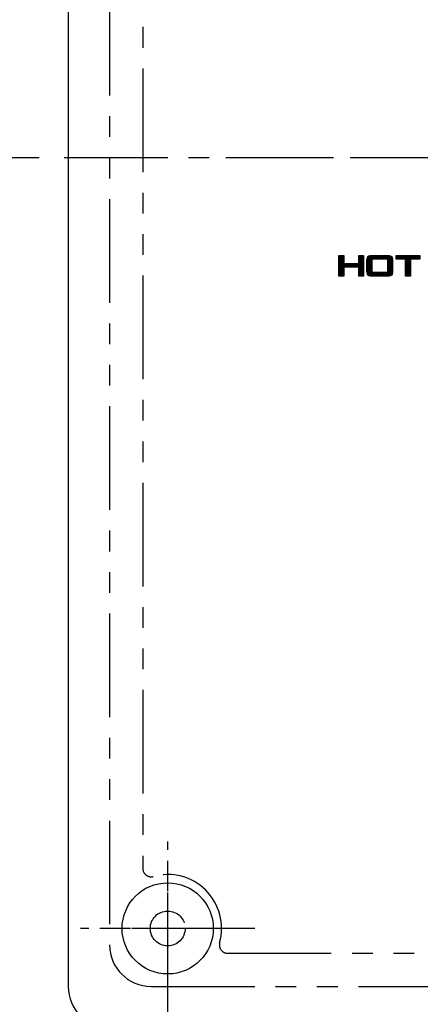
# Model space of a CAD drawing. Extents: x 5500 to 5920, y -4857 to -4263.
# Tile 4 of 20: x 5578 to 5603, y -4680 to -4620. Entities that reach past the tile are written whole.
import ezdxf

# ---------------------------------------------------------------- set-up
doc = ezdxf.new("R2010")
doc.units = 0
doc.header["$LTSCALE"] = 5
doc.header["$MEASUREMENT"] = 0
doc.linetypes.add('CENTER', pattern=[2, 1.25, -0.25, 0.25, -0.25])
doc.linetypes.add('PHANTOM', pattern=[2.5, 1.25, -0.25, 0.25, -0.25, 0.25, -0.25])
doc.layers.get('0').update_dxf_attribs({"color": 2, "linetype": 'CONTINUOUS'})
for name, color, linetype in [('CL', 1, 'CENTER'), ('D', 2, 'CONTINUOUS'), ('PH', 3, 'PHANTOM')]:
    doc.layers.add(name, color=color, linetype=linetype)

msp = doc.modelspace()

# ---------------------------------------------------------------- hatches: boundary and pattern name
at = {"layer": 'D', "ltscale": 0.6}
h = msp.add_hatch(dxfattribs=at)
h.set_pattern_fill('ANSI37', color=256, scale=0.25, angle=90, style=0)
h.set_pattern_definition([(135, (6476.931668, -3288.415406), (-0.0220970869, -0.0220970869), []), (225, (6476.931668, -3288.415406), (0.0220970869, -0.0220970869), [])])
h.paths.add_polyline_path([(5601.086, -4634.394), (5602.527, -4634.394), (5602.527, -4634.617), (5601.951, -4634.617), (5601.951, -4635.644), (5601.66, -4635.644), (5601.66, -4634.617), (5601.086, -4634.617)])
h.paths.add_polyline_path([(5598.838, -4635.106), (5597.93, -4635.106), (5597.93, -4635.644), (5597.639, -4635.644), (5597.639, -4634.394), (5597.93, -4634.394), (5597.93, -4634.878), (5598.838, -4634.878), (5598.838, -4634.394), (5599.131, -4634.394), (5599.131, -4635.644), (5598.838, -4635.644)])
h.paths.add_polyline_path([(5599.627, -4635.408), (5600.586, -4635.408), (5600.586, -4634.617), (5599.627, -4634.617)], flags=16)
h.paths.add_polyline_path([(5600.566, -4635.644), (5599.646, -4635.644), (5599.538, -4635.637), (5599.456, -4635.616), (5599.4, -4635.581), (5599.365, -4635.528), (5599.344, -4635.45), (5599.336, -4635.348), (5599.336, -4634.689), (5599.344, -4634.588), (5599.365, -4634.51), (5599.4, -4634.456), (5599.456, -4634.421), (5599.538, -4634.401), (5599.646, -4634.394), (5600.566, -4634.394), (5600.674, -4634.401), (5600.756, -4634.421), (5600.812, -4634.456), (5600.847, -4634.51), (5600.869, -4634.588), (5600.876, -4634.689), (5600.876, -4635.348), (5600.869, -4635.45), (5600.847, -4635.528), (5600.812, -4635.581), (5600.756, -4635.616), (5600.674, -4635.637)])

# ---------------------------------------------------------------- linework, layer by layer
at = {"color": 7, "linetype": 'Continuous'}
msp.add_line((5581.321, -4578.495), (5581.321, -4678.495), dxfattribs=at)
at = {"linetype": 'Continuous'}
for p, q in [((5597.639, -4634.394), (5597.93, -4634.394)), ((5597.639, -4635.644), (5597.639, -4634.394)), ((5597.93, -4634.394), (5597.93, -4634.878)), ((5598.838, -4634.878), (5598.838, -4634.394)), ((5598.838, -4634.394), (5599.131, -4634.394)), ((5599.131, -4634.394), (5599.131, -4635.644)), ((5599.336, -4634.689), (5599.344, -4634.588)), ((5599.336, -4635.348), (5599.336, -4634.689)), ((5599.344, -4634.588), (5599.365, -4634.51)), ((5599.365, -4634.51), (5599.4, -4634.456)), ((5599.4, -4634.456), (5599.456, -4634.421)), ((5599.456, -4634.421), (5599.538, -4634.401)), ((5599.538, -4634.401), (5599.646, -4634.394)), ((5600.586, -4634.617), (5599.627, -4634.617)), ((5599.627, -4634.617), (5599.627, -4635.408)), ((5599.646, -4634.394), (5600.566, -4634.394)), ((5600.566, -4634.394), (5600.674, -4634.401)), ((5600.586, -4635.408), (5600.586, -4634.617)), ((5600.674, -4634.401), (5600.756, -4634.421)), ((5600.756, -4634.421), (5600.812, -4634.456)), ((5600.812, -4634.456), (5600.847, -4634.51)), ((5600.847, -4634.51), (5600.869, -4634.588)), ((5600.869, -4634.588), (5600.876, -4634.689)), ((5600.876, -4634.689), (5600.876, -4635.348)), ((5601.086, -4634.617), (5601.086, -4634.394)), ((5601.086, -4634.394), (5602.527, -4634.394)), ((5601.66, -4634.617), (5601.086, -4634.617)), ((5601.66, -4635.644), (5601.66, -4634.617)), ((5601.951, -4634.617), (5601.951, -4635.644)), ((5602.527, -4634.617), (5601.951, -4634.617)), ((5602.527, -4634.394), (5602.527, -4634.617)), ((5597.93, -4634.878), (5598.838, -4634.878)), ((5598.838, -4635.106), (5597.93, -4635.106)), ((5597.93, -4635.106), (5597.93, -4635.644)), ((5598.838, -4635.644), (5598.838, -4635.106)), ((5597.93, -4635.644), (5597.639, -4635.644)), ((5599.131, -4635.644), (5598.838, -4635.644)), ((5599.344, -4635.45), (5599.336, -4635.348)), ((5599.365, -4635.528), (5599.344, -4635.45)), ((5599.4, -4635.581), (5599.365, -4635.528)), ((5599.456, -4635.616), (5599.4, -4635.581)), ((5599.538, -4635.637), (5599.456, -4635.616)), ((5599.646, -4635.644), (5599.538, -4635.637)), ((5599.627, -4635.408), (5600.586, -4635.408)), ((5600.566, -4635.644), (5599.646, -4635.644)), ((5600.674, -4635.637), (5600.566, -4635.644)), ((5600.756, -4635.616), (5600.674, -4635.637)), ((5600.812, -4635.581), (5600.756, -4635.616)), ((5600.847, -4635.528), (5600.812, -4635.581)), ((5600.869, -4635.45), (5600.847, -4635.528)), ((5600.876, -4635.348), (5600.869, -4635.45)), ((5601.951, -4635.644), (5601.66, -4635.644))]:
    msp.add_line(p, q, dxfattribs=at)
at = {"color": 7, "linetype": 'Continuous'}
msp.add_circle((5587.321, -4674.995), 2.75, dxfattribs=at)
msp.add_arc((5583.821, -4678.495), 2.5, 180, 270, dxfattribs=at)
at = {"layer": 'CL', "color": 1}
for p, q in [((5647.321, -4628.495), (5580.321, -4628.495)), ((5587.321, -4679.081), (5587.321, -4670.909)), ((5591.407, -4674.995), (5583.235, -4674.995))]:
    msp.add_line(p, q, dxfattribs=at)
at = {"layer": 'PH'}
for p, q in [((5583.821, -4580.995), (5583.821, -4675.995)), ((5585.821, -4585.609), (5585.821, -4671.381)), ((5587.321, -4680.245), (5587.321, -4669.745)), ((5592.571, -4674.995), (5582.071, -4674.995)), ((5590.935, -4676.495), (5636.707, -4676.495)), ((5586.321, -4678.495), (5641.321, -4678.495))]:
    msp.add_line(p, q, dxfattribs=at)
at = {"layer": 'PH', "ltscale": 3}
msp.add_line((5692.079, -4628.495), (5534.447, -4628.495), dxfattribs=at)
at = {"layer": 'PH'}
msp.add_circle((5587.321, -4674.995), 1.05, dxfattribs=at)
for centre, radius, start, end in [((5586.321, -4671.381), 0.5, 180, 285.46601), ((5587.321, -4674.995), 3.25, 344.53399, 105.46601), ((5586.321, -4675.995), 2.5, 180, 270), ((5590.935, -4675.995), 0.5, 164.53399, 270)]:
    msp.add_arc(centre, radius, start, end, dxfattribs=at)

doc.saveas('drawing.dxf')
